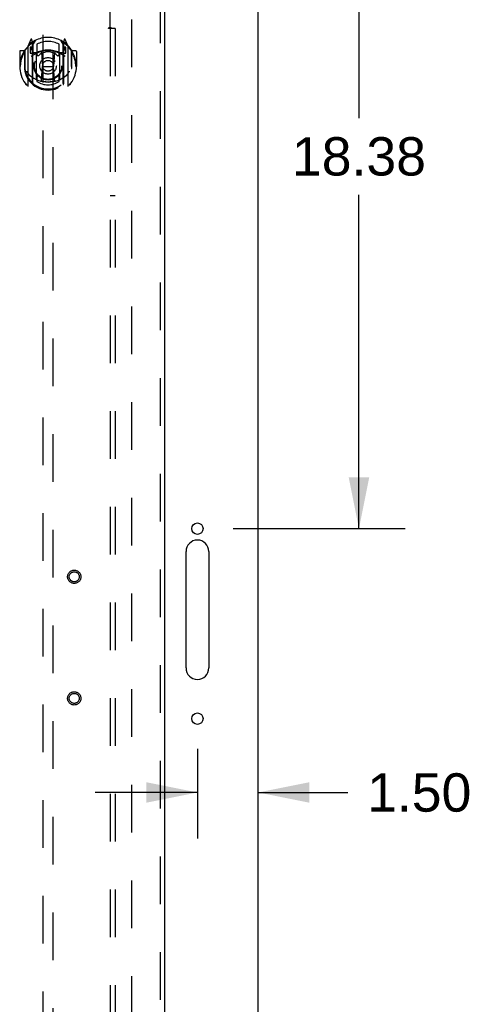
# Model space of a CAD drawing. Header units: inches. Extents: x 0 to 215, y 0 to 139.
# Tile 10 of 21: x 98 to 109, y 67 to 91. Entities that reach past the tile are written whole.
import ezdxf

# ---------------------------------------------------------------- set-up
doc = ezdxf.new("R2010")
doc.units = ezdxf.units.IN
doc.header["$LTSCALE"] = 11.804375
doc.header["$MEASUREMENT"] = 0
doc.linetypes.add('HIDDEN', pattern=[0.2, 0.1, -0.1])
doc.layers.get('0').update_dxf_attribs({"linetype": 'CONTINUOUS'})
for name, color, linetype in [('DEFAULT_2', 8, 'HIDDEN'), ('DIMENSIONS', 7, 'CONTINUOUS'), ('DOOR_ASSEMBLY', 7, 'CONTINUOUS'), ('SUBPANEL', 7, 'CONTINUOUS')]:
    doc.layers.add(name, color=color, linetype=linetype)
doc.styles.get("Standard").update_dxf_attribs({"font": 'arial.ttf'})
doc.dimstyles.new('DIMSTYLE_1', dxfattribs={"dimtxt": 0.946875, "dimasz": 1.2625, "dimexe": 0.09, "dimexo": 0.07, "dimgap": 0.0375, "dimtad": 0, "dimtih": 1, "dimtoh": 1, "dimzin": 4, "dimdsep": 46, "dimtxsty": 'Standard', "dimblk": '_FILLED', "dimblk1": '_FILLED', "dimblk2": '_FILLED', "dimcen": 0.09, "dimadec": 3, "dimazin": 1, "dimtfac": 1, "dimtdec": 3, "dimtofl": 0, "dimtmove": 0, "dimatfit": 3, "dimldrblk": '_FILLED', "dimfxl": 0, "dimtolj": 1, "dimtzin": 4, "dimarcsym": 0})

# ---------------------------------------------------------------- blocks, each defined once
blk = doc.blocks.new('_FILLED')
at = {"color": 0, "linetype": 'ByBlock'}
blk.add_solid([(0, 0), (-1, 0.2), (-1, -0.2)], dxfattribs=at)
blk = doc.blocks.new('*D10')
at = {"layer": 'DIMENSIONS', "color": 2, "linetype": 'Continuous'}
for p, q in [((104.244, 96.685), (107.098, 96.685)), ((105.961, 96.685), (105.961, 88.444)), ((105.961, 78.31), (105.961, 86.551)), ((102.856, 78.31), (107.098, 78.31))]:
    blk.add_line(p, q, dxfattribs=at)
at = {"layer": 'DIMENSIONS', "color": 2, "linetype": 'Continuous', "xscale": 1.2625, "yscale": 1.2625, "zscale": 1.2625}
for p, rotation in [((105.961, 96.685), 90), ((105.961, 78.31), 270)]:
    blk.add_blockref('_FILLED', p, dxfattribs=dict(at, rotation=rotation))
at = {"layer": 'DIMENSIONS', "color": 2, "linetype": 'Continuous', "insert": (105.961, 87.971), "char_height": 0.9469, "width": 3.30878, "attachment_point": 2, "line_spacing_factor": 0.9}
blk.add_mtext('18.38', dxfattribs=at)
blk = doc.blocks.new('*D11')
at = {"layer": 'DIMENSIONS', "color": 2, "linetype": 'Continuous'}
for p, q in [((101.972, 72.879), (101.972, 70.664)), ((101.972, 71.8), (99.447, 71.8)), ((103.472, 71.8), (105.689, 71.8))]:
    blk.add_line(p, q, dxfattribs=at)
at = {"layer": 'DIMENSIONS', "color": 2, "linetype": 'Continuous', "xscale": 1.2625, "yscale": 1.2625, "zscale": 1.2625}
blk.add_blockref('_FILLED', (101.972, 71.8), dxfattribs=at)
at = {"layer": 'DIMENSIONS', "color": 2, "linetype": 'Continuous', "xscale": 1.2625, "yscale": 1.2625, "zscale": 1.2625, "rotation": 180}
blk.add_blockref('_FILLED', (103.472, 71.8), dxfattribs=at)
at = {"layer": 'DIMENSIONS', "color": 2, "linetype": 'Continuous', "insert": (106.162, 72.273), "char_height": 0.9469, "width": 2.57311, "attachment_point": 1, "line_spacing_factor": 0.9}
blk.add_mtext('1.50', dxfattribs=at)

msp = doc.modelspace()

# ---------------------------------------------------------------- linework, layer by layer
at = {"color": 3, "linetype": 'Continuous'}
for p, q in [((103.472, 10.789), (103.472, 96.581)), ((101.691, 74.872), (101.691, 77.747)), ((102.253, 77.747), (102.253, 74.872))]:
    msp.add_line(p, q, dxfattribs=at)
for centre in [(101.972, 78.31), (101.972, 73.622)]:
    msp.add_circle(centre, 0.141, dxfattribs=at)
for centre, start, end in [((101.972, 77.747), 0, 180), ((101.972, 74.872), 180, 360)]:
    msp.add_arc(centre, 0.281, start, end, dxfattribs=at)
at = {"layer": 'DEFAULT_2', "color": 8, "linetype": 'HIDDEN'}
msp.add_line((100.347, 93.237), (100.347, 14.133), dxfattribs=at)
at = {"layer": 'DOOR_ASSEMBLY', "color": 8, "linetype": 'HIDDEN'}
for p, q in [((101.056, 93.831), (101.056, 13.539)), ((98.16, 92.858), (98.16, 55.856)), ((98.41, 55.856), (98.41, 92.858)), ((97.785, 90.197), (97.785, 89.23)), ((97.859, 90.383), (97.789, 90.208)), ((97.842, 90.193), (97.842, 90.043)), ((97.91, 90.193), (97.842, 90.193)), ((97.85, 90.185), (97.88, 90.139)), ((97.881, 90.304), (97.881, 90.303)), ((97.881, 90.303), (97.881, 90.303)), ((97.881, 90.303), (97.881, 90.303)), ((97.902, 90.3), (97.888, 90.38)), ((97.902, 89.284), (97.902, 90.3)), ((97.91, 90.253), (97.98, 90.362)), ((97.91, 89.308), (97.91, 90.312)), ((97.912, 90.287), (97.912, 90.08)), ((98.01, 90.265), (98.01, 90.012)), ((98.56, 90.012), (98.56, 90.265)), ((98.59, 90.362), (98.66, 90.253)), ((98.657, 90.08), (98.657, 90.287)), ((98.66, 89.308), (98.66, 90.312)), ((98.727, 90.193), (98.66, 90.193)), ((98.681, 90.38), (98.667, 90.3)), ((98.667, 90.3), (98.667, 89.284)), ((98.689, 90.303), (98.684, 90.306)), ((98.689, 90.139), (98.719, 90.185)), ((98.78, 90.208), (98.71, 90.383)), ((98.727, 90.043), (98.727, 90.193)), ((98.785, 89.23), (98.785, 90.197)), ((97.585, 90.087), (97.585, 89.714)), ((97.702, 90.102), (97.6, 90.102)), ((97.702, 90.102), (97.702, 89.714)), ((97.71, 90.087), (97.702, 90.102)), ((97.71, 90.124), (97.71, 89.667)), ((97.842, 90.043), (97.902, 90.043)), ((98.002, 90.042), (97.93, 90.042)), ((97.932, 90.06), (97.998, 90.06)), ((98.002, 89.4), (98.002, 90.032)), ((98.122, 90.058), (98.152, 89.714)), ((98.448, 90.058), (98.417, 89.714)), ((98.64, 90.042), (98.567, 90.042)), ((98.567, 90.032), (98.567, 89.4)), ((98.571, 90.06), (98.637, 90.06)), ((98.667, 90.043), (98.727, 90.043)), ((98.867, 90.102), (98.859, 90.087)), ((98.86, 90.124), (98.86, 89.667)), ((98.867, 89.714), (98.867, 90.102)), ((98.97, 90.102), (98.867, 90.102)), ((98.985, 90.087), (98.985, 89.714)), ((97.585, 89.714), (97.6, 89.714)), ((97.702, 89.714), (97.717, 89.714)), ((97.71, 89.667), (97.71, 89.664)), ((98.122, 89.374), (98.152, 89.714)), ((98.152, 89.714), (98.417, 89.714)), ((98.447, 89.374), (98.417, 89.714)), ((98.867, 89.714), (98.852, 89.714)), ((98.86, 89.667), (98.859, 89.664)), ((98.97, 89.714), (98.985, 89.714)), ((98.01, 89.451), (98.01, 89.348)), ((98.56, 89.348), (98.56, 89.451))]:
    msp.add_line(p, q, dxfattribs=at)
at = {"layer": 'DOOR_ASSEMBLY', "color": 3, "linetype": 'Continuous'}
msp.add_line((101.16, 93.831), (101.16, 13.539), dxfattribs=at)
at = {"layer": 'DOOR_ASSEMBLY', "color": 8, "linetype": 'HIDDEN'}
for points in [[(97.739, 90.152), (97.74, 90.153), (97.741, 90.154), (97.741, 90.155), (97.742, 90.156), (97.743, 90.156), (97.743, 90.157), (97.744, 90.158), (97.745, 90.159), (97.746, 90.16), (97.747, 90.16), (97.747, 90.161), (97.748, 90.162), (97.749, 90.162), (97.75, 90.163), (97.75, 90.164), (97.751, 90.165), (97.752, 90.165), (97.753, 90.166), (97.754, 90.166), (97.755, 90.167), (97.755, 90.168), (97.756, 90.168), (97.757, 90.169), (97.758, 90.169), (97.759, 90.17), (97.76, 90.17), (97.761, 90.171), (97.762, 90.171), (97.762, 90.172), (97.763, 90.172), (97.764, 90.173), (97.765, 90.173), (97.766, 90.174), (97.767, 90.174)], [(98.802, 90.174), (98.803, 90.174), (98.804, 90.173), (98.805, 90.173), (98.806, 90.172), (98.807, 90.172), (98.808, 90.171), (98.809, 90.171), (98.81, 90.17), (98.81, 90.17), (98.811, 90.169), (98.812, 90.169), (98.813, 90.168), (98.814, 90.168), (98.815, 90.167), (98.816, 90.166), (98.816, 90.166), (98.817, 90.165), (98.818, 90.165), (98.819, 90.164), (98.82, 90.163), (98.82, 90.162), (98.821, 90.162), (98.822, 90.161), (98.823, 90.16), (98.824, 90.16), (98.824, 90.159), (98.825, 90.158), (98.826, 90.157), (98.827, 90.156), (98.827, 90.156), (98.828, 90.155), (98.829, 90.154), (98.829, 90.153), (98.83, 90.152)], [(97.752, 89.6), (97.755, 89.595), (97.758, 89.59), (97.761, 89.585), (97.764, 89.58), (97.767, 89.576), (97.77, 89.572), (97.772, 89.568), (97.775, 89.564), (97.777, 89.56), (97.78, 89.556), (97.782, 89.553), (97.785, 89.55), (97.787, 89.546), (97.789, 89.543), (97.792, 89.54), (97.794, 89.538), (97.796, 89.535), (97.798, 89.532), (97.8, 89.53), (97.802, 89.527), (97.804, 89.525), (97.806, 89.522), (97.808, 89.52), (97.81, 89.518), (97.812, 89.516), (97.814, 89.514), (97.816, 89.512), (97.817, 89.511), (97.819, 89.509), (97.821, 89.507), (97.822, 89.506), (97.824, 89.504), (97.826, 89.503), (97.827, 89.501), (97.829, 89.5), (97.83, 89.499)], [(98.739, 89.499), (98.74, 89.5), (98.742, 89.501), (98.744, 89.503), (98.745, 89.504), (98.747, 89.506), (98.748, 89.507), (98.75, 89.509), (98.752, 89.511), (98.754, 89.512), (98.755, 89.514), (98.757, 89.516), (98.759, 89.518), (98.761, 89.52), (98.763, 89.522), (98.765, 89.525), (98.767, 89.527), (98.769, 89.53), (98.771, 89.532), (98.773, 89.535), (98.775, 89.538), (98.778, 89.54), (98.78, 89.543), (98.782, 89.546), (98.784, 89.55), (98.787, 89.553), (98.789, 89.556), (98.792, 89.56), (98.794, 89.564), (98.797, 89.568), (98.8, 89.572), (98.802, 89.576), (98.805, 89.58), (98.808, 89.585), (98.811, 89.59), (98.814, 89.595), (98.817, 89.6)], [(97.767, 89.253), (97.766, 89.253), (97.765, 89.254), (97.764, 89.254), (97.763, 89.255), (97.762, 89.255), (97.762, 89.256), (97.761, 89.256), (97.76, 89.257), (97.759, 89.257), (97.758, 89.258), (97.757, 89.258), (97.756, 89.259), (97.755, 89.259), (97.755, 89.26), (97.754, 89.261), (97.753, 89.261), (97.752, 89.262), (97.751, 89.263), (97.75, 89.263), (97.75, 89.264), (97.749, 89.265), (97.748, 89.265), (97.747, 89.266), (97.747, 89.267), (97.746, 89.268), (97.745, 89.268), (97.744, 89.269), (97.743, 89.27), (97.743, 89.271), (97.742, 89.271), (97.741, 89.272), (97.741, 89.273), (97.74, 89.274), (97.739, 89.275)], [(98.473, 89.357), (98.467, 89.355), (98.462, 89.354), (98.456, 89.352), (98.451, 89.351), (98.445, 89.35), (98.44, 89.349), (98.435, 89.347), (98.429, 89.346), (98.424, 89.345), (98.418, 89.344), (98.413, 89.343), (98.407, 89.342), (98.402, 89.341), (98.396, 89.34), (98.391, 89.339), (98.385, 89.338), (98.379, 89.338), (98.374, 89.337), (98.368, 89.336), (98.363, 89.335), (98.357, 89.335), (98.352, 89.334), (98.346, 89.334), (98.341, 89.333), (98.335, 89.333), (98.329, 89.332), (98.324, 89.332), (98.318, 89.332), (98.313, 89.332), (98.307, 89.331), (98.301, 89.331), (98.296, 89.331), (98.29, 89.331), (98.285, 89.331), (98.279, 89.331), (98.273, 89.331), (98.268, 89.331), (98.262, 89.331), (98.257, 89.332), (98.251, 89.332), (98.245, 89.332), (98.24, 89.332), (98.234, 89.333), (98.229, 89.333), (98.223, 89.334), (98.218, 89.334), (98.212, 89.335), (98.206, 89.335), (98.201, 89.336), (98.195, 89.337), (98.19, 89.338), (98.184, 89.338), (98.179, 89.339), (98.173, 89.34), (98.168, 89.341), (98.162, 89.342), (98.157, 89.343), (98.151, 89.344), (98.146, 89.345), (98.14, 89.346), (98.135, 89.347), (98.129, 89.349), (98.124, 89.35), (98.118, 89.351), (98.113, 89.352), (98.107, 89.354), (98.102, 89.355), (98.097, 89.357)], [(98.83, 89.275), (98.829, 89.274), (98.829, 89.273), (98.828, 89.272), (98.827, 89.271), (98.827, 89.271), (98.826, 89.27), (98.825, 89.269), (98.824, 89.268), (98.824, 89.268), (98.823, 89.267), (98.822, 89.266), (98.821, 89.265), (98.82, 89.265), (98.82, 89.264), (98.819, 89.263), (98.818, 89.263), (98.817, 89.262), (98.816, 89.261), (98.816, 89.261), (98.815, 89.26), (98.814, 89.259), (98.813, 89.259), (98.812, 89.258), (98.811, 89.258), (98.81, 89.257), (98.81, 89.257), (98.809, 89.256), (98.808, 89.256), (98.807, 89.255), (98.806, 89.255), (98.805, 89.254), (98.804, 89.254), (98.803, 89.253), (98.802, 89.253)]]:
    msp.add_lwpolyline(points, dxfattribs=at)
for centre, radius in [((98.285, 89.732), 0.35), ((98.285, 89.732), 0.335), ((98.285, 89.732), 0.205), ((98.285, 89.732), 0.133), ((98.931, 77.122), 0.164), ((98.931, 77.122), 0.124), ((98.931, 74.122), 0.164), ((98.931, 74.122), 0.124)]:
    msp.add_circle(centre, radius, dxfattribs=at)
for centre, radius, start, end in [((98.285, 89.732), 0.7, 35.2961, 144.7039), ((97.873, 90.378), 0.015, 10, 158.1959), ((98.696, 90.378), 0.015, 21.8041, 170), ((98.285, 89.714), 0.7, 125.5126, 54.4874), ((97.8, 90.197), 0.015, 135.0748, 180), ((97.855, 90.188), 0.005, 90, 212.6792), ((97.89, 90.267), 0.02, 0, 125.5126), ((97.892, 90.287), 0.02, 0, 125.2543), ((97.93, 90.312), 0.02, 121.4688, 179.9992), ((98.285, 89.732), 0.6, 62.7204, 117.2796), ((98.64, 90.312), 0.02, 0, 58.5295), ((98.677, 90.287), 0.02, 54.7457, 180), ((98.68, 90.267), 0.02, 54.4874, 180), ((98.715, 90.188), 0.005, 327.3208, 90), ((98.77, 90.197), 0.015, 0, 44.9252), ((97.6, 90.087), 0.015, 90, 180), ((98.285, 89.714), 0.685, 146.9885, 180), ((97.73, 90.124), 0.02, 144.7039, 180), ((98.285, 89.401), 0.7, 53.2319, 126.7681), ((97.722, 90.038), 0.188, 0, 32.6792), ((97.93, 90.062), 0.02, 180, 270), ((97.932, 90.08), 0.02, 180, 270), ((97.998, 90.08), 0.02, 270, 293.464), ((98.017, 90.032), 0.015, 112.9863, 180), ((98.285, 89.419), 0.7, 66.536, 113.464), ((98.04, 90.012), 0.03, 180, 311.1261), ((98.285, 89.732), 0.343, 48.8739, 131.1261), ((98.102, 90.056), 0.02, 5.0796, 105.6131), ((98.468, 90.056), 0.02, 74.3869, 174.9204), ((98.53, 90.012), 0.03, 228.8739, 360), ((98.552, 90.032), 0.015, 0, 67.0137), ((98.571, 90.08), 0.02, 246.536, 270), ((98.637, 90.08), 0.02, 270, 360), ((98.64, 90.062), 0.02, 270, 360), ((98.848, 90.038), 0.188, 147.3208, 180), ((98.84, 90.124), 0.02, 0, 35.2961), ((98.285, 89.714), 0.685, 0, 33.0115), ((98.97, 90.087), 0.015, 0, 90), ((98.285, 89.716), 0.583, 180.2464, 359.7536), ((97.73, 89.667), 0.02, 180, 187.6622), ((98.285, 89.742), 0.58, 187.6622, 352.3378), ((98.84, 89.667), 0.02, 352.3378, 360), ((98.285, 90.031), 0.7, 229.529, 310.471), ((98.04, 89.451), 0.03, 48.8739, 180), ((98.285, 89.732), 0.343, 228.8739, 311.1261), ((98.53, 89.451), 0.03, 0, 131.1261), ((97.8, 89.23), 0.015, 180, 224.9252), ((97.917, 89.284), 0.015, 180, 229.6413), ((97.93, 89.308), 0.02, 180, 230.6594), ((98.017, 89.4), 0.015, 180, 247.0137), ((98.285, 89.742), 0.48, 235.0461, 304.9539), ((98.102, 89.376), 0.02, 254.4248, 354.9204), ((98.467, 89.376), 0.02, 185.0796, 285.5752), ((98.552, 89.4), 0.015, 292.9863, 360), ((98.64, 89.308), 0.02, 309.3378, 359.9984), ((98.652, 89.284), 0.015, 310.3587, 360), ((98.77, 89.23), 0.015, 315.0748, 360)]:
    msp.add_arc(centre, radius, start, end, dxfattribs=at)
at = {"layer": 'SUBPANEL', "color": 8, "linetype": 'HIDDEN'}
for p, q in [((99.816, 90.689), (99.816, 92.279)), ((99.854, 90.654), (99.775, 90.654)), ((99.816, 90.654), (99.816, 16.716)), ((99.835, 90.671), (99.828, 90.677)), ((99.941, 90.654), (99.854, 90.654)), ((99.941, 90.654), (99.941, 16.716)), ((99.816, 86.529), (99.941, 86.529))]:
    msp.add_line(p, q, dxfattribs=at)
for points in [[(99.775, 90.654), (99.776, 90.656), (99.776, 90.657), (99.777, 90.659), (99.778, 90.661), (99.779, 90.662), (99.781, 90.664), (99.782, 90.665), (99.783, 90.667), (99.785, 90.668), (99.787, 90.67), (99.788, 90.671), (99.79, 90.672), (99.792, 90.674), (99.794, 90.675), (99.797, 90.676)], [(99.797, 90.676), (99.801, 90.679), (99.804, 90.68), (99.806, 90.682), (99.808, 90.683), (99.81, 90.685), (99.812, 90.686), (99.814, 90.688), (99.816, 90.689)], [(99.828, 90.677), (99.826, 90.679), (99.824, 90.681), (99.823, 90.683), (99.821, 90.685), (99.819, 90.686), (99.817, 90.688), (99.816, 90.689)], [(99.854, 90.654), (99.852, 90.655), (99.85, 90.657), (99.848, 90.659), (99.846, 90.66), (99.844, 90.662), (99.842, 90.663), (99.841, 90.665), (99.839, 90.666), (99.838, 90.668), (99.836, 90.669), (99.835, 90.671)]]:
    msp.add_lwpolyline(points, dxfattribs=at)

# ---------------------------------------------------------------- dimensions: what is measured, and where the dimension line sits
at = {"layer": 'DIMENSIONS', "color": 2, "linetype": 'Continuous'}
for base, p1, p2, angle, picture, middle in [((105.96138507, 78.310066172), (104.173884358, 96.685066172), (102.785884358, 78.310066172), 270, '*D10', (105.999857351, 87.492284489)), ((101.972, 71.8), (103.472, 93.237), (101.972, 70.594), 180, '*D11', (107.49, 71.795))]:
    dim = msp.add_linear_dim(base=base, p1=p1, p2=p2, angle=angle, dimstyle='DIMSTYLE_1', dxfattribs=at)
    dim.commit()
    dim.dimension.update_dxf_attribs({"geometry": picture, "text_midpoint": middle, "dimtype": 160})

doc.saveas('drawing.dxf')
